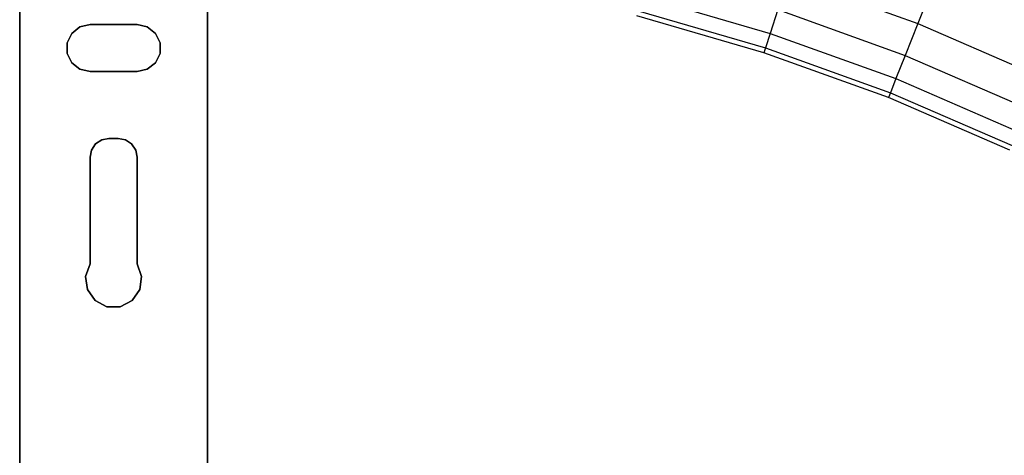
# Model space of a CAD drawing. Extents: x 0.1 to 23.7, y -11.8 to 11.8.
# Tile 44 of 56: x 11.5 to 15.7, y 6.7 to 8.5. Entities that reach past the tile are written whole.
import ezdxf

# ---------------------------------------------------------------- set-up
doc = ezdxf.new("R2010")
doc.units = 0
doc.header["$MEASUREMENT"] = 0
doc.layers.get('0').update_dxf_attribs({"color": 13, "linetype": 'CONTINUOUS'})

# ---------------------------------------------------------------- blocks, each defined once
blk = doc.blocks.new('NIKKI_ROUND_LED_L_60W_2_ST')
at = {"color": 0}
for p, q in [((11.537, 9.7002, 3.7603), (11.537, -9.7002, 3.7603)), ((11.537, 9.7002, 3.7603), (11.537, -9.7002, 3.7603)), ((12.3244, -9.7002, 3.7603), (12.3244, 9.7002, 3.7603)), ((12.3244, -9.7002, 3.7603), (12.3244, 9.7002, 3.7603)), ((11.537, -9.6411, 3.6991), (11.537, 9.6424, 3.6991)), ((11.537, -9.6411, 3.6991), (11.537, 9.6424, 3.6991)), ((12.3244, 9.6424, 3.6991), (12.3244, -9.6411, 3.6991)), ((12.3244, 9.6424, 3.6991), (12.3244, -9.6411, 3.6991)), ((14.7596, 8.7111, 1.2378), (15.3009, 8.5162, 1.2378)), ((14.7596, 8.7111, 1.2378), (15.3009, 8.5162, 1.2378)), ((15.3672, 8.6835, 0.9727), (15.3009, 8.5162, 1.2378)), ((15.3672, 8.6835, 0.9727), (15.3009, 8.5162, 1.2378)), ((14.1453, 8.6314, 1.8272), (14.6829, 8.4752, 1.8272)), ((14.1453, 8.6314, 1.8272), (14.6829, 8.4752, 1.8272)), ((14.6565, 8.3939, 2.461), (14.124, 8.5486, 2.461)), ((14.6565, 8.3939, 2.461), (14.124, 8.5486, 2.461)), ((14.1295, 8.5697, 2.1413), (14.6632, 8.4146, 2.1413)), ((14.1295, 8.5697, 2.1413), (14.6632, 8.4146, 2.1413)), ((14.7152, 8.5747, 1.5243), (14.6829, 8.4752, 1.8272)), ((14.7152, 8.5747, 1.5243), (14.6829, 8.4752, 1.8272)), ((14.7152, 8.5747, 1.5243), (15.2481, 8.3828, 1.5243)), ((14.7152, 8.5747, 1.5243), (15.2481, 8.3828, 1.5243)), ((11.7896, 8.5019, 3.6991), (11.7553, 8.4746, 3.6991)), ((11.7553, 8.4746, 3.7603), (11.7896, 8.5019, 3.7603)), ((11.7553, 8.4746, 3.7603), (11.7896, 8.5019, 3.7603)), ((11.7896, 8.5019, 3.6991), (11.7553, 8.4746, 3.6991)), ((11.8323, 8.5117, 3.6991), (11.7896, 8.5019, 3.6991)), ((11.7896, 8.5019, 3.7603), (11.8323, 8.5117, 3.7603)), ((11.7896, 8.5019, 3.7603), (11.8323, 8.5117, 3.7603)), ((11.8323, 8.5117, 3.6991), (11.7896, 8.5019, 3.6991)), ((11.7896, 8.5019, 3.7603), (11.7896, 8.5019, 3.6991)), ((11.7896, 8.5019, 3.7603), (11.7896, 8.5019, 3.6991)), ((12.0291, 8.5117, 3.6991), (11.8323, 8.5117, 3.6991)), ((11.8323, 8.5117, 3.7603), (12.0291, 8.5117, 3.7603)), ((11.8323, 8.5117, 3.6991), (11.8323, 8.5117, 3.7603)), ((11.8323, 8.5117, 3.7603), (12.0291, 8.5117, 3.7603)), ((11.8323, 8.5117, 3.6991), (11.8323, 8.5117, 3.7603)), ((12.0291, 8.5117, 3.6991), (11.8323, 8.5117, 3.6991)), ((12.0718, 8.5019, 3.6991), (12.0291, 8.5117, 3.6991)), ((12.0291, 8.5117, 3.7603), (12.0718, 8.5019, 3.7603)), ((12.0291, 8.5117, 3.7603), (12.0718, 8.5019, 3.7603)), ((12.0291, 8.5117, 3.7603), (12.0291, 8.5117, 3.6991)), ((12.0718, 8.5019, 3.6991), (12.0291, 8.5117, 3.6991)), ((12.0291, 8.5117, 3.7603), (12.0291, 8.5117, 3.6991)), ((12.1061, 8.4746, 3.6991), (12.0718, 8.5019, 3.6991)), ((12.0718, 8.5019, 3.7603), (12.1061, 8.4746, 3.7603)), ((12.0718, 8.5019, 3.7603), (12.1061, 8.4746, 3.7603)), ((12.0718, 8.5019, 3.7603), (12.0718, 8.5019, 3.6991)), ((12.1061, 8.4746, 3.6991), (12.0718, 8.5019, 3.6991)), ((12.0718, 8.5019, 3.7603), (12.0718, 8.5019, 3.6991)), ((15.3009, 8.5162, 1.2378), (15.2481, 8.3828, 1.5243)), ((15.3009, 8.5162, 1.2378), (15.2481, 8.3828, 1.5243)), ((15.3009, 8.5162, 1.2378), (15.829, 8.2877, 1.2378)), ((15.3009, 8.5162, 1.2378), (15.829, 8.2877, 1.2378)), ((11.7553, 8.4746, 3.6991), (11.7363, 8.4352, 3.6991)), ((11.7363, 8.4352, 3.7603), (11.7553, 8.4746, 3.7603)), ((11.7363, 8.4352, 3.7603), (11.7553, 8.4746, 3.7603)), ((11.7553, 8.4746, 3.6991), (11.7363, 8.4352, 3.6991)), ((11.7553, 8.4746, 3.7603), (11.7553, 8.4746, 3.6991)), ((11.7553, 8.4746, 3.7603), (11.7553, 8.4746, 3.6991)), ((12.1251, 8.4352, 3.6991), (12.1061, 8.4746, 3.6991)), ((12.1061, 8.4746, 3.7603), (12.1251, 8.4352, 3.7603)), ((12.1061, 8.4746, 3.7603), (12.1251, 8.4352, 3.7603)), ((12.1061, 8.4746, 3.7603), (12.1061, 8.4746, 3.6991)), ((12.1251, 8.4352, 3.6991), (12.1061, 8.4746, 3.6991)), ((12.1061, 8.4746, 3.7603), (12.1061, 8.4746, 3.6991)), ((14.6829, 8.4752, 1.8272), (14.6632, 8.4146, 2.1413)), ((14.6829, 8.4752, 1.8272), (14.6632, 8.4146, 2.1413)), ((14.6829, 8.4752, 1.8272), (15.2096, 8.2856, 1.8272)), ((14.6829, 8.4752, 1.8272), (15.2096, 8.2856, 1.8272)), ((11.7363, 8.4352, 3.6991), (11.7363, 8.3914, 3.6991)), ((11.7363, 8.3914, 3.7603), (11.7363, 8.4352, 3.7603)), ((11.7363, 8.4352, 3.7603), (11.7363, 8.4352, 3.6991)), ((11.7363, 8.4352, 3.7603), (11.7363, 8.4352, 3.6991)), ((11.7363, 8.3914, 3.7603), (11.7363, 8.4352, 3.7603)), ((11.7363, 8.4352, 3.6991), (11.7363, 8.3914, 3.6991)), ((12.1251, 8.3914, 3.6991), (12.1251, 8.4352, 3.6991)), ((12.1251, 8.4352, 3.7603), (12.1251, 8.3914, 3.7603)), ((12.1251, 8.4352, 3.7603), (12.1251, 8.3914, 3.7603)), ((12.1251, 8.4352, 3.7603), (12.1251, 8.4352, 3.6991)), ((12.1251, 8.3914, 3.6991), (12.1251, 8.4352, 3.6991)), ((12.1251, 8.4352, 3.7603), (12.1251, 8.4352, 3.6991)), ((11.7363, 8.3914, 3.6991), (11.7553, 8.3519, 3.6991)), ((11.7553, 8.3519, 3.7603), (11.7363, 8.3914, 3.7603)), ((11.7363, 8.3914, 3.7603), (11.7363, 8.3914, 3.6991)), ((11.7363, 8.3914, 3.7603), (11.7363, 8.3914, 3.6991)), ((11.7553, 8.3519, 3.7603), (11.7363, 8.3914, 3.7603)), ((11.7363, 8.3914, 3.6991), (11.7553, 8.3519, 3.6991)), ((12.1061, 8.3519, 3.6991), (12.1251, 8.3914, 3.6991)), ((12.1251, 8.3914, 3.7603), (12.1061, 8.3519, 3.7603)), ((12.1251, 8.3914, 3.7603), (12.1061, 8.3519, 3.7603)), ((12.1061, 8.3519, 3.6991), (12.1251, 8.3914, 3.6991)), ((12.1251, 8.3914, 3.7603), (12.1251, 8.3914, 3.6991)), ((12.1251, 8.3914, 3.7603), (12.1251, 8.3914, 3.6991)), ((14.6632, 8.4146, 2.1413), (14.6565, 8.3939, 2.461)), ((14.6632, 8.4146, 2.1413), (14.6565, 8.3939, 2.461)), ((15.1782, 8.2061, 2.461), (14.6565, 8.3939, 2.461)), ((15.1782, 8.2061, 2.461), (14.6565, 8.3939, 2.461)), ((14.6632, 8.4146, 2.1413), (15.1862, 8.2264, 2.1413)), ((14.6632, 8.4146, 2.1413), (15.1862, 8.2264, 2.1413)), ((15.2481, 8.3828, 1.5243), (15.2096, 8.2856, 1.8272)), ((15.2481, 8.3828, 1.5243), (15.2096, 8.2856, 1.8272)), ((15.2481, 8.3828, 1.5243), (15.7679, 8.1579, 1.5243)), ((15.2481, 8.3828, 1.5243), (15.7679, 8.1579, 1.5243)), ((11.7553, 8.3519, 3.6991), (11.7896, 8.3246, 3.6991)), ((11.7896, 8.3246, 3.7603), (11.7553, 8.3519, 3.7603)), ((11.7553, 8.3519, 3.7603), (11.7553, 8.3519, 3.6991)), ((11.7553, 8.3519, 3.7603), (11.7553, 8.3519, 3.6991)), ((11.7896, 8.3246, 3.7603), (11.7553, 8.3519, 3.7603)), ((11.7553, 8.3519, 3.6991), (11.7896, 8.3246, 3.6991)), ((12.0718, 8.3246, 3.6991), (12.1061, 8.3519, 3.6991)), ((12.1061, 8.3519, 3.7603), (12.0718, 8.3246, 3.7603)), ((12.1061, 8.3519, 3.7603), (12.0718, 8.3246, 3.7603)), ((12.0718, 8.3246, 3.6991), (12.1061, 8.3519, 3.6991)), ((12.1061, 8.3519, 3.7603), (12.1061, 8.3519, 3.6991)), ((12.1061, 8.3519, 3.7603), (12.1061, 8.3519, 3.6991)), ((11.7896, 8.3246, 3.6991), (11.8323, 8.3148, 3.6991)), ((11.8323, 8.3148, 3.7603), (11.7896, 8.3246, 3.7603)), ((11.7896, 8.3246, 3.7603), (11.7896, 8.3246, 3.6991)), ((11.7896, 8.3246, 3.7603), (11.7896, 8.3246, 3.6991)), ((11.8323, 8.3148, 3.7603), (11.7896, 8.3246, 3.7603)), ((11.7896, 8.3246, 3.6991), (11.8323, 8.3148, 3.6991)), ((11.8323, 8.3148, 3.6991), (12.0291, 8.3148, 3.6991)), ((12.0291, 8.3148, 3.7603), (11.8323, 8.3148, 3.7603)), ((12.0291, 8.3148, 3.7603), (11.8323, 8.3148, 3.7603)), ((11.8323, 8.3148, 3.6991), (12.0291, 8.3148, 3.6991)), ((11.8323, 8.3148, 3.6991), (11.8323, 8.3148, 3.7603)), ((11.8323, 8.3148, 3.6991), (11.8323, 8.3148, 3.7603)), ((12.0291, 8.3148, 3.6991), (12.0718, 8.3246, 3.6991)), ((12.0718, 8.3246, 3.7603), (12.0291, 8.3148, 3.7603)), ((12.0718, 8.3246, 3.7603), (12.0291, 8.3148, 3.7603)), ((12.0291, 8.3148, 3.6991), (12.0718, 8.3246, 3.6991)), ((12.0291, 8.3148, 3.6991), (12.0291, 8.3148, 3.7603)), ((12.0291, 8.3148, 3.6991), (12.0291, 8.3148, 3.7603)), ((12.0718, 8.3246, 3.7603), (12.0718, 8.3246, 3.6991)), ((12.0718, 8.3246, 3.7603), (12.0718, 8.3246, 3.6991)), ((15.2096, 8.2856, 1.8272), (15.1862, 8.2264, 2.1413)), ((15.2096, 8.2856, 1.8272), (15.1862, 8.2264, 2.1413)), ((15.2096, 8.2856, 1.8272), (15.7234, 8.0633, 1.8272)), ((15.2096, 8.2856, 1.8272), (15.7234, 8.0633, 1.8272)), ((15.1862, 8.2264, 2.1413), (15.1782, 8.2061, 2.461)), ((15.1862, 8.2264, 2.1413), (15.1782, 8.2061, 2.461)), ((15.1862, 8.2264, 2.1413), (15.6963, 8.0056, 2.1413)), ((15.1862, 8.2264, 2.1413), (15.6963, 8.0056, 2.1413)), ((15.687, 7.9859, 2.461), (15.1782, 8.2061, 2.461)), ((15.687, 7.9859, 2.461), (15.1782, 8.2061, 2.461)), ((11.8554, 8.0119, 3.6991), (11.8383, 7.9864, 3.6991)), ((11.8383, 7.9864, 3.7603), (11.8554, 8.0119, 3.7603)), ((11.8383, 7.9864, 3.7603), (11.8554, 8.0119, 3.7603)), ((11.8554, 8.0119, 3.6991), (11.8383, 7.9864, 3.6991)), ((11.8809, 8.029, 3.6991), (11.8554, 8.0119, 3.6991)), ((11.8554, 8.0119, 3.7603), (11.8809, 8.029, 3.7603)), ((11.8554, 8.0119, 3.7603), (11.8809, 8.029, 3.7603)), ((11.8809, 8.029, 3.6991), (11.8554, 8.0119, 3.6991)), ((11.8554, 8.0119, 3.7603), (11.8554, 8.0119, 3.6991)), ((11.8554, 8.0119, 3.7603), (11.8554, 8.0119, 3.6991)), ((11.911, 8.035, 3.6991), (11.8809, 8.029, 3.6991)), ((11.8809, 8.029, 3.7603), (11.911, 8.035, 3.7603)), ((11.8809, 8.029, 3.7603), (11.911, 8.035, 3.7603)), ((11.911, 8.035, 3.6991), (11.8809, 8.029, 3.6991)), ((11.8809, 8.029, 3.7603), (11.8809, 8.029, 3.6991)), ((11.8809, 8.029, 3.7603), (11.8809, 8.029, 3.6991)), ((11.9504, 8.035, 3.6991), (11.911, 8.035, 3.6991)), ((11.911, 8.035, 3.7603), (11.9504, 8.035, 3.7603)), ((11.911, 8.035, 3.6991), (11.911, 8.035, 3.7603)), ((11.911, 8.035, 3.7603), (11.9504, 8.035, 3.7603)), ((11.911, 8.035, 3.6991), (11.911, 8.035, 3.7603)), ((11.9504, 8.035, 3.6991), (11.911, 8.035, 3.6991)), ((11.9805, 8.029, 3.6991), (11.9504, 8.035, 3.6991)), ((11.9504, 8.035, 3.7603), (11.9805, 8.029, 3.7603)), ((11.9504, 8.035, 3.6991), (11.9504, 8.035, 3.7603)), ((11.9504, 8.035, 3.7603), (11.9805, 8.029, 3.7603)), ((11.9504, 8.035, 3.6991), (11.9504, 8.035, 3.7603)), ((11.9805, 8.029, 3.6991), (11.9504, 8.035, 3.6991)), ((12.0061, 8.0119, 3.6991), (11.9805, 8.029, 3.6991)), ((11.9805, 8.029, 3.7603), (12.0061, 8.0119, 3.7603)), ((11.9805, 8.029, 3.7603), (12.0061, 8.0119, 3.7603)), ((11.9805, 8.029, 3.7603), (11.9805, 8.029, 3.6991)), ((12.0061, 8.0119, 3.6991), (11.9805, 8.029, 3.6991)), ((11.9805, 8.029, 3.7603), (11.9805, 8.029, 3.6991)), ((12.0231, 7.9864, 3.6991), (12.0061, 8.0119, 3.6991)), ((12.0061, 8.0119, 3.7603), (12.0231, 7.9864, 3.7603)), ((12.0061, 8.0119, 3.7603), (12.0231, 7.9864, 3.7603)), ((12.0061, 8.0119, 3.7603), (12.0061, 8.0119, 3.6991)), ((12.0231, 7.9864, 3.6991), (12.0061, 8.0119, 3.6991)), ((12.0061, 8.0119, 3.7603), (12.0061, 8.0119, 3.6991)), ((11.8383, 7.9864, 3.6991), (11.8323, 7.9563, 3.6991)), ((11.8323, 7.9563, 3.7603), (11.8383, 7.9864, 3.7603)), ((11.8323, 7.9563, 3.7603), (11.8383, 7.9864, 3.7603)), ((11.8383, 7.9864, 3.6991), (11.8323, 7.9563, 3.6991)), ((11.8383, 7.9864, 3.7603), (11.8383, 7.9864, 3.6991)), ((11.8383, 7.9864, 3.7603), (11.8383, 7.9864, 3.6991)), ((12.0291, 7.9563, 3.6991), (12.0231, 7.9864, 3.6991)), ((12.0231, 7.9864, 3.7603), (12.0291, 7.9563, 3.7603)), ((12.0231, 7.9864, 3.7603), (12.0291, 7.9563, 3.7603)), ((12.0231, 7.9864, 3.7603), (12.0231, 7.9864, 3.6991)), ((12.0291, 7.9563, 3.6991), (12.0231, 7.9864, 3.6991)), ((12.0231, 7.9864, 3.7603), (12.0231, 7.9864, 3.6991)), ((11.8323, 7.9563, 3.6991), (11.8323, 7.5097, 3.6991)), ((11.8323, 7.5097, 3.7603), (11.8323, 7.9563, 3.7603)), ((11.8323, 7.5097, 3.7603), (11.8323, 7.9563, 3.7603)), ((11.8323, 7.9563, 3.6991), (11.8323, 7.5097, 3.6991)), ((11.8323, 7.9563, 3.6991), (11.8323, 7.9563, 3.7603)), ((11.8323, 7.9563, 3.6991), (11.8323, 7.9563, 3.7603)), ((12.0291, 7.5097, 3.6991), (12.0291, 7.9563, 3.6991)), ((12.0291, 7.9563, 3.7603), (12.0291, 7.5097, 3.7603)), ((12.0291, 7.9563, 3.6991), (12.0291, 7.9563, 3.7603)), ((12.0291, 7.9563, 3.7603), (12.0291, 7.5097, 3.7603)), ((12.0291, 7.9563, 3.6991), (12.0291, 7.9563, 3.7603)), ((12.0291, 7.5097, 3.6991), (12.0291, 7.9563, 3.6991)), ((11.8323, 7.5097, 3.6991), (11.8133, 7.457, 3.6991)), ((11.8133, 7.457, 3.7603), (11.8323, 7.5097, 3.7603)), ((11.8133, 7.457, 3.7603), (11.8323, 7.5097, 3.7603)), ((11.8323, 7.5097, 3.6991), (11.8133, 7.457, 3.6991)), ((11.8323, 7.5097, 3.6991), (11.8323, 7.5097, 3.7603)), ((11.8323, 7.5097, 3.6991), (11.8323, 7.5097, 3.7603)), ((12.0482, 7.457, 3.6991), (12.0291, 7.5097, 3.6991)), ((12.0291, 7.5097, 3.7603), (12.0482, 7.457, 3.7603)), ((12.0291, 7.5097, 3.7603), (12.0482, 7.457, 3.7603)), ((12.0291, 7.5097, 3.7603), (12.0291, 7.5097, 3.6991)), ((12.0482, 7.457, 3.6991), (12.0291, 7.5097, 3.6991)), ((12.0291, 7.5097, 3.7603), (12.0291, 7.5097, 3.6991)), ((11.8133, 7.457, 3.6991), (11.8207, 7.4014, 3.6991)), ((11.8207, 7.4014, 3.7603), (11.8133, 7.457, 3.7603)), ((11.8133, 7.457, 3.7603), (11.8133, 7.457, 3.6991)), ((11.8133, 7.457, 3.7603), (11.8133, 7.457, 3.6991)), ((11.8207, 7.4014, 3.7603), (11.8133, 7.457, 3.7603)), ((11.8133, 7.457, 3.6991), (11.8207, 7.4014, 3.6991)), ((12.0407, 7.4014, 3.6991), (12.0482, 7.457, 3.6991)), ((12.0482, 7.457, 3.7603), (12.0407, 7.4014, 3.7603)), ((12.0482, 7.457, 3.7603), (12.0407, 7.4014, 3.7603)), ((12.0407, 7.4014, 3.6991), (12.0482, 7.457, 3.6991)), ((12.0482, 7.457, 3.7603), (12.0482, 7.457, 3.6991)), ((12.0482, 7.457, 3.7603), (12.0482, 7.457, 3.6991)), ((11.8207, 7.4014, 3.6991), (11.8529, 7.3556, 3.6991)), ((11.8529, 7.3556, 3.7603), (11.8207, 7.4014, 3.7603)), ((11.8207, 7.4014, 3.7603), (11.8207, 7.4014, 3.6991)), ((11.8207, 7.4014, 3.7603), (11.8207, 7.4014, 3.6991)), ((11.8529, 7.3556, 3.7603), (11.8207, 7.4014, 3.7603)), ((11.8207, 7.4014, 3.6991), (11.8529, 7.3556, 3.6991)), ((12.0085, 7.3556, 3.6991), (12.0407, 7.4014, 3.6991)), ((12.0407, 7.4014, 3.7603), (12.0085, 7.3556, 3.7603)), ((12.0407, 7.4014, 3.7603), (12.0085, 7.3556, 3.7603)), ((12.0085, 7.3556, 3.6991), (12.0407, 7.4014, 3.6991)), ((12.0407, 7.4014, 3.7603), (12.0407, 7.4014, 3.6991)), ((12.0407, 7.4014, 3.7603), (12.0407, 7.4014, 3.6991)), ((11.8529, 7.3556, 3.6991), (11.9027, 7.3297, 3.6991)), ((11.9027, 7.3297, 3.7603), (11.8529, 7.3556, 3.7603)), ((11.8529, 7.3556, 3.7603), (11.8529, 7.3556, 3.6991)), ((11.8529, 7.3556, 3.7603), (11.8529, 7.3556, 3.6991)), ((11.9027, 7.3297, 3.7603), (11.8529, 7.3556, 3.7603)), ((11.8529, 7.3556, 3.6991), (11.9027, 7.3297, 3.6991)), ((11.9587, 7.3297, 3.6991), (12.0085, 7.3556, 3.6991)), ((12.0085, 7.3556, 3.7603), (11.9587, 7.3297, 3.7603)), ((12.0085, 7.3556, 3.7603), (11.9587, 7.3297, 3.7603)), ((11.9587, 7.3297, 3.6991), (12.0085, 7.3556, 3.6991)), ((12.0085, 7.3556, 3.7603), (12.0085, 7.3556, 3.6991)), ((12.0085, 7.3556, 3.7603), (12.0085, 7.3556, 3.6991)), ((11.9027, 7.3297, 3.6991), (11.9587, 7.3297, 3.6991)), ((11.9587, 7.3297, 3.7603), (11.9027, 7.3297, 3.7603)), ((11.9027, 7.3297, 3.7603), (11.9027, 7.3297, 3.6991)), ((11.9027, 7.3297, 3.7603), (11.9027, 7.3297, 3.6991)), ((11.9587, 7.3297, 3.7603), (11.9027, 7.3297, 3.7603)), ((11.9027, 7.3297, 3.6991), (11.9587, 7.3297, 3.6991)), ((11.9587, 7.3297, 3.7603), (11.9587, 7.3297, 3.6991)), ((11.9587, 7.3297, 3.7603), (11.9587, 7.3297, 3.6991))]:
    blk.add_line(p, q, dxfattribs=at)

msp = doc.modelspace()

# ---------------------------------------------------------------- block references
at = {"color": 0}
msp.add_blockref('NIKKI_ROUND_LED_L_60W_2_ST', (0, 0), dxfattribs=at)

doc.saveas('drawing.dxf')
